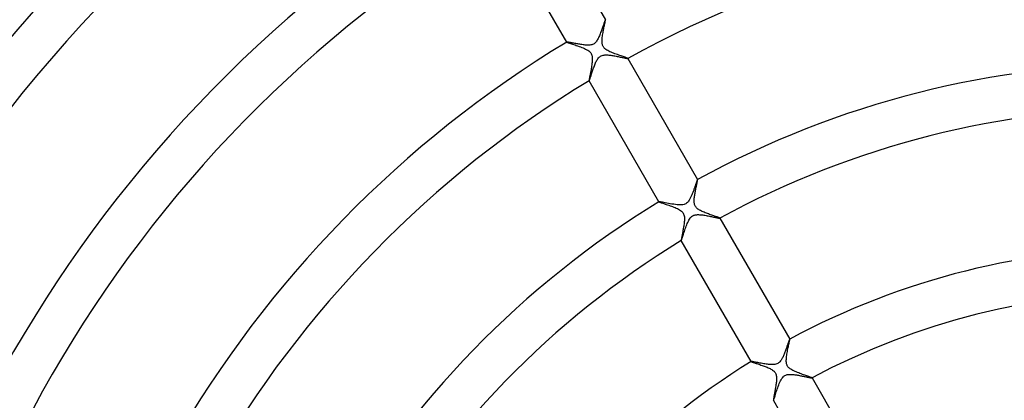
# Model space of a CAD drawing. Header units: millimetres. Extents: x -310 to 310, y -273 to 273.
# Tile 37 of 76: x -101 to -13, y 54 to 88. Entities that reach past the tile are written whole.
import ezdxf

# ---------------------------------------------------------------- set-up
doc = ezdxf.new("R2010")
doc.units = ezdxf.units.MM
doc.layers.add('HIDDEN', color=7, linetype='Continuous')
doc.layers.add('THICK', color=7, linetype='Continuous')

msp = doc.modelspace()

# ---------------------------------------------------------------- linework, layer by layer
at = {"layer": 'HIDDEN'}
for p, q in [((-48.867, 88.189), (-48.889, 88.127)), ((-48.847, 88.245), (-48.867, 88.189)), ((-48.828, 88.296), (-48.847, 88.245)), ((-48.812, 88.34), (-48.828, 88.296)), ((-48.797, 88.377), (-48.812, 88.34)), ((-48.785, 88.407), (-48.797, 88.377)), ((-48.774, 88.429), (-48.785, 88.407)), ((-48.766, 88.444), (-48.774, 88.429)), ((-48.76, 88.45), (-48.766, 88.444)), ((-48.759, 88.451), (-48.76, 88.451)), ((-48.76, 88.451), (-48.76, 88.45)), ((-48.758, 88.451), (-48.759, 88.451)), ((-48.758, 88.45), (-48.758, 88.451)), ((-48.757, 88.45), (-48.758, 88.45)), ((-48.757, 88.449), (-48.757, 88.45)), ((-49.186, 87.296), (-49.222, 87.201)), ((-49.15, 87.391), (-49.186, 87.296)), ((-49.116, 87.484), (-49.15, 87.391)), ((-49.083, 87.575), (-49.116, 87.484)), ((-49.051, 87.664), (-49.083, 87.575)), ((-49.021, 87.75), (-49.051, 87.664)), ((-48.991, 87.833), (-49.021, 87.75)), ((-48.964, 87.913), (-48.991, 87.833)), ((-48.937, 87.989), (-48.964, 87.913)), ((-48.912, 88.06), (-48.937, 87.989)), ((-48.889, 88.127), (-48.912, 88.06)), ((-52.22, 86.453), (-52.221, 86.452)), ((-52.221, 86.452), (-52.221, 86.452)), ((-52.221, 86.452), (-52.221, 86.451)), ((-52.221, 86.451), (-52.221, 86.451)), ((-52.221, 86.451), (-52.221, 86.45)), ((-52.221, 86.45), (-52.221, 86.449)), ((-52.211, 86.455), (-52.22, 86.453)), ((-52.195, 86.454), (-52.211, 86.455)), ((-52.17, 86.452), (-52.195, 86.454)), ((-52.138, 86.448), (-52.17, 86.452)), ((-52.099, 86.442), (-52.138, 86.448)), ((-52.054, 86.435), (-52.099, 86.442)), ((-52.002, 86.426), (-52.054, 86.435)), ((-51.945, 86.415), (-52.002, 86.426)), ((-51.883, 86.404), (-51.945, 86.415)), ((-49.595, 86.47), (-49.647, 86.41)), ((-49.546, 86.536), (-49.595, 86.47)), ((-49.501, 86.606), (-49.546, 86.536)), ((-49.457, 86.681), (-49.501, 86.606)), ((-49.416, 86.758), (-49.457, 86.681)), ((-49.376, 86.84), (-49.416, 86.758)), ((-49.336, 86.926), (-49.376, 86.84)), ((-49.297, 87.015), (-49.336, 86.926)), ((-49.26, 87.107), (-49.297, 87.015)), ((-49.222, 87.201), (-49.26, 87.107)), ((-51.815, 86.391), (-51.883, 86.404)), ((-51.744, 86.378), (-51.815, 86.391)), ((-51.668, 86.363), (-51.744, 86.378)), ((-51.588, 86.348), (-51.668, 86.363)), ((-51.505, 86.332), (-51.588, 86.348)), ((-51.42, 86.316), (-51.505, 86.332)), ((-51.331, 86.3), (-51.42, 86.316)), ((-51.24, 86.283), (-51.331, 86.3)), ((-51.147, 86.267), (-51.24, 86.283)), ((-51.052, 86.251), (-51.147, 86.267)), ((-50.956, 86.236), (-51.052, 86.251)), ((-50.859, 86.221), (-50.956, 86.236)), ((-50.764, 86.208), (-50.859, 86.221)), ((-50.67, 86.196), (-50.764, 86.208)), ((-50.578, 86.186), (-50.67, 86.196)), ((-50.489, 86.178), (-50.578, 86.186)), ((-50.403, 86.173), (-50.489, 86.178)), ((-50.319, 86.171), (-50.403, 86.173)), ((-50.236, 86.172), (-50.319, 86.171)), ((-50.152, 86.178), (-50.236, 86.172)), ((-50.069, 86.189), (-50.152, 86.178)), ((-49.988, 86.206), (-50.069, 86.189)), ((-49.909, 86.231), (-49.988, 86.206)), ((-49.834, 86.265), (-49.909, 86.231)), ((-49.765, 86.307), (-49.834, 86.265)), ((-49.703, 86.356), (-49.765, 86.307)), ((-49.647, 86.41), (-49.703, 86.356)), ((-49.641, 84.587), (-49.604, 84.668)), ((-49.604, 84.668), (-49.565, 84.747)), ((-49.565, 84.747), (-49.524, 84.822)), ((-49.524, 84.822), (-49.48, 84.895)), ((-49.48, 84.895), (-49.434, 84.962)), ((-49.434, 84.962), (-49.385, 85.026)), ((-49.385, 85.026), (-49.331, 85.085)), ((-49.331, 85.085), (-49.271, 85.139)), ((-49.271, 85.139), (-49.204, 85.186)), ((-49.204, 85.186), (-49.13, 85.225)), ((-49.13, 85.225), (-49.051, 85.255)), ((-49.051, 85.255), (-48.969, 85.277)), ((-48.969, 85.277), (-48.885, 85.29)), ((-48.885, 85.29), (-48.8, 85.298)), ((-48.8, 85.298), (-48.714, 85.3)), ((-48.714, 85.3), (-48.628, 85.298)), ((-48.628, 85.298), (-48.542, 85.294)), ((-48.542, 85.294), (-48.458, 85.286)), ((-48.458, 85.286), (-48.37, 85.277)), ((-48.37, 85.277), (-48.28, 85.266)), ((-48.28, 85.266), (-48.188, 85.253)), ((-48.188, 85.253), (-48.094, 85.238)), ((-48.094, 85.238), (-47.999, 85.222)), ((-47.999, 85.222), (-47.903, 85.205)), ((-47.903, 85.205), (-47.807, 85.187)), ((-47.807, 85.187), (-47.712, 85.168)), ((-47.712, 85.168), (-47.618, 85.15)), ((-47.618, 85.15), (-47.527, 85.131)), ((-47.527, 85.131), (-47.439, 85.113)), ((-47.439, 85.113), (-47.355, 85.096)), ((-47.355, 85.096), (-47.274, 85.079)), ((-47.274, 85.079), (-47.197, 85.063)), ((-47.197, 85.063), (-47.125, 85.048)), ((-47.125, 85.048), (-47.058, 85.034)), ((-47.058, 85.034), (-46.996, 85.021)), ((-46.996, 85.021), (-46.94, 85.01)), ((-46.94, 85.01), (-46.891, 85.001)), ((-46.891, 85.001), (-46.849, 84.993)), ((-46.849, 84.993), (-46.814, 84.988)), ((-46.814, 84.988), (-46.787, 84.985)), ((-46.787, 84.985), (-46.769, 84.984)), ((-46.769, 84.984), (-46.76, 84.985)), ((-46.76, 84.985), (-46.759, 84.986)), ((-46.759, 84.988), (-46.759, 84.989)), ((-46.758, 84.987), (-46.759, 84.988)), ((-46.759, 84.986), (-46.758, 84.987)), ((-46.759, 84.986), (-46.759, 84.986)), ((-46.758, 84.987), (-46.758, 84.987)), ((-49.972, 83.696), (-49.943, 83.782)), ((-49.943, 83.782), (-49.913, 83.872)), ((-49.913, 83.872), (-49.882, 83.963)), ((-49.882, 83.963), (-49.849, 84.056)), ((-49.849, 84.056), (-49.816, 84.148)), ((-49.816, 84.148), (-49.782, 84.239)), ((-49.782, 84.239), (-49.748, 84.33)), ((-49.748, 84.33), (-49.713, 84.418)), ((-49.713, 84.418), (-49.677, 84.504)), ((-49.677, 84.504), (-49.641, 84.587)), ((-50.223, 82.989), (-50.223, 82.988)), ((-50.223, 82.988), (-50.222, 82.988)), ((-50.222, 82.988), (-50.222, 82.987)), ((-50.222, 82.987), (-50.221, 82.987)), ((-50.221, 82.987), (-50.22, 82.988)), ((-50.22, 82.988), (-50.214, 82.995)), ((-50.22, 82.988), (-50.22, 82.988)), ((-50.214, 82.995), (-50.206, 83.01)), ((-50.206, 83.01), (-50.196, 83.032)), ((-50.196, 83.032), (-50.184, 83.063)), ((-50.184, 83.063), (-50.17, 83.101)), ((-50.17, 83.101), (-50.155, 83.146)), ((-50.155, 83.146), (-50.137, 83.197)), ((-50.137, 83.197), (-50.118, 83.254)), ((-50.118, 83.254), (-50.097, 83.316)), ((-50.097, 83.316), (-50.075, 83.384)), ((-50.075, 83.384), (-50.051, 83.456)), ((-50.051, 83.456), (-50.026, 83.532)), ((-50.026, 83.532), (-50, 83.612)), ((-50, 83.612), (-49.972, 83.696)), ((-40.544, 74.088), (-40.555, 74.061)), ((-40.534, 74.111), (-40.544, 74.088)), ((-40.526, 74.13), (-40.534, 74.111)), ((-40.519, 74.144), (-40.526, 74.13)), ((-40.513, 74.153), (-40.519, 74.144)), ((-40.508, 74.157), (-40.513, 74.153)), ((-40.507, 74.158), (-40.508, 74.158)), ((-40.508, 74.158), (-40.508, 74.157)), ((-40.506, 74.158), (-40.507, 74.158)), ((-40.505, 74.157), (-40.506, 74.158)), ((-40.506, 74.158), (-40.506, 74.158)), ((-40.505, 74.156), (-40.505, 74.157)), ((-40.857, 73.214), (-40.883, 73.145)), ((-40.832, 73.282), (-40.857, 73.214)), ((-40.808, 73.349), (-40.832, 73.282)), ((-40.785, 73.415), (-40.808, 73.349)), ((-40.763, 73.479), (-40.785, 73.415)), ((-40.741, 73.541), (-40.763, 73.479)), ((-40.72, 73.601), (-40.741, 73.541)), ((-40.699, 73.659), (-40.72, 73.601)), ((-40.68, 73.715), (-40.699, 73.659)), ((-40.661, 73.769), (-40.68, 73.715)), ((-40.643, 73.82), (-40.661, 73.769)), ((-40.626, 73.868), (-40.643, 73.82)), ((-40.609, 73.914), (-40.626, 73.868)), ((-40.594, 73.956), (-40.609, 73.914)), ((-40.58, 73.994), (-40.594, 73.956)), ((-40.567, 74.03), (-40.58, 73.994)), ((-40.555, 74.061), (-40.567, 74.03)), ((-41.227, 72.356), (-41.266, 72.291)), ((-41.193, 72.417), (-41.227, 72.356)), ((-41.163, 72.474), (-41.193, 72.417)), ((-41.133, 72.535), (-41.163, 72.474)), ((-41.104, 72.597), (-41.133, 72.535)), ((-41.075, 72.661), (-41.104, 72.597)), ((-41.046, 72.727), (-41.075, 72.661)), ((-41.018, 72.795), (-41.046, 72.727)), ((-40.99, 72.864), (-41.018, 72.795)), ((-40.963, 72.934), (-40.99, 72.864)), ((-40.935, 73.005), (-40.963, 72.934)), ((-40.909, 73.075), (-40.935, 73.005)), ((-40.883, 73.145), (-40.909, 73.075)), ((-43.968, 72.16), (-43.969, 72.159)), ((-43.969, 72.159), (-43.969, 72.159)), ((-43.969, 72.159), (-43.969, 72.158)), ((-43.969, 72.158), (-43.969, 72.158)), ((-43.969, 72.158), (-43.969, 72.157)), ((-43.969, 72.157), (-43.969, 72.156)), ((-43.948, 72.162), (-43.968, 72.16)), ((-43.906, 72.158), (-43.948, 72.162)), ((-43.842, 72.149), (-43.906, 72.158)), ((-43.759, 72.135), (-43.842, 72.149)), ((-43.658, 72.117), (-43.759, 72.135)), ((-43.541, 72.095), (-43.658, 72.117)), ((-43.411, 72.071), (-43.541, 72.095)), ((-43.27, 72.044), (-43.411, 72.071)), ((-43.119, 72.016), (-43.27, 72.044)), ((-42.963, 71.988), (-43.119, 72.016)), ((-42.805, 71.961), (-42.963, 71.988)), ((-42.648, 71.936), (-42.805, 71.961)), ((-42.494, 71.915), (-42.648, 71.936)), ((-42.345, 71.898), (-42.494, 71.915)), ((-42.202, 71.886), (-42.345, 71.898)), ((-42.063, 71.882), (-42.202, 71.886)), ((-41.931, 71.886), (-42.063, 71.882)), ((-41.814, 71.9), (-41.931, 71.886)), ((-41.717, 71.923), (-41.814, 71.9)), ((-41.635, 71.952), (-41.717, 71.923)), ((-41.559, 71.99), (-41.635, 71.952)), ((-41.487, 72.038), (-41.559, 71.99)), ((-41.422, 72.095), (-41.487, 72.038)), ((-41.363, 72.158), (-41.422, 72.095)), ((-41.312, 72.224), (-41.363, 72.158)), ((-41.266, 72.291), (-41.312, 72.224)), ((-41.28, 70.522), (-41.227, 70.61)), ((-41.227, 70.61), (-41.176, 70.684)), ((-41.176, 70.684), (-41.129, 70.744)), ((-41.129, 70.744), (-41.084, 70.792)), ((-41.084, 70.792), (-41.043, 70.831)), ((-41.043, 70.831), (-41.004, 70.863)), ((-41.004, 70.863), (-40.962, 70.892)), ((-40.962, 70.892), (-40.919, 70.917)), ((-40.919, 70.917), (-40.874, 70.939)), ((-40.874, 70.939), (-40.828, 70.957)), ((-40.828, 70.957), (-40.779, 70.973)), ((-40.779, 70.973), (-40.722, 70.987)), ((-40.722, 70.987), (-40.658, 70.998)), ((-40.658, 70.998), (-40.585, 71.006)), ((-40.585, 71.006), (-40.503, 71.01)), ((-40.503, 71.01), (-40.417, 71.01)), ((-40.417, 71.01), (-40.328, 71.006)), ((-40.328, 71.006), (-40.237, 70.999)), ((-40.237, 70.999), (-40.143, 70.99)), ((-40.143, 70.99), (-40.048, 70.978)), ((-40.048, 70.978), (-39.951, 70.964)), ((-39.951, 70.964), (-39.852, 70.949)), ((-39.852, 70.949), (-39.752, 70.932)), ((-39.752, 70.932), (-39.651, 70.914)), ((-39.651, 70.914), (-39.55, 70.895)), ((-39.55, 70.895), (-39.451, 70.875)), ((-39.451, 70.875), (-39.352, 70.856)), ((-39.352, 70.856), (-39.255, 70.836)), ((-39.255, 70.836), (-39.162, 70.816)), ((-39.162, 70.816), (-39.075, 70.798)), ((-39.075, 70.798), (-38.993, 70.781)), ((-38.993, 70.781), (-38.917, 70.765)), ((-38.917, 70.765), (-38.846, 70.75)), ((-38.846, 70.75), (-38.782, 70.737)), ((-38.782, 70.737), (-38.724, 70.725)), ((-38.724, 70.725), (-38.673, 70.715)), ((-38.673, 70.715), (-38.627, 70.706)), ((-38.627, 70.706), (-38.589, 70.699)), ((-38.589, 70.699), (-38.557, 70.694)), ((-38.557, 70.694), (-38.533, 70.692)), ((-38.533, 70.692), (-38.516, 70.691)), ((-38.516, 70.691), (-38.508, 70.692)), ((-38.508, 70.692), (-38.507, 70.693)), ((-38.506, 70.695), (-38.507, 70.696)), ((-38.507, 70.693), (-38.506, 70.694)), ((-38.507, 70.693), (-38.507, 70.693)), ((-38.506, 70.694), (-38.506, 70.695)), ((-38.506, 70.694), (-38.506, 70.694)), ((-41.651, 69.615), (-41.609, 69.735)), ((-41.609, 69.735), (-41.567, 69.855)), ((-41.567, 69.855), (-41.522, 69.975)), ((-41.522, 69.975), (-41.477, 70.093)), ((-41.477, 70.093), (-41.43, 70.208)), ((-41.43, 70.208), (-41.381, 70.319)), ((-41.381, 70.319), (-41.331, 70.424)), ((-41.331, 70.424), (-41.28, 70.522)), ((-41.93, 68.777), (-41.91, 68.833)), ((-41.91, 68.833), (-41.886, 68.902)), ((-41.886, 68.902), (-41.86, 68.981)), ((-41.86, 68.981), (-41.831, 69.07)), ((-41.831, 69.07), (-41.799, 69.168)), ((-41.799, 69.168), (-41.765, 69.273)), ((-41.765, 69.273), (-41.728, 69.383)), ((-41.728, 69.383), (-41.69, 69.498)), ((-41.69, 69.498), (-41.651, 69.615)), ((-41.971, 68.696), (-41.97, 68.695)), ((-41.97, 68.695), (-41.97, 68.695)), ((-41.97, 68.695), (-41.969, 68.694)), ((-41.969, 68.694), (-41.969, 68.694)), ((-41.969, 68.694), (-41.968, 68.694)), ((-41.968, 68.694), (-41.967, 68.695)), ((-41.967, 68.695), (-41.959, 68.707)), ((-41.959, 68.707), (-41.946, 68.735)), ((-41.946, 68.735), (-41.93, 68.777)), ((-32.524, 59.15), (-32.55, 59.078)), ((-32.499, 59.22), (-32.524, 59.15)), ((-32.476, 59.287), (-32.499, 59.22)), ((-32.453, 59.352), (-32.476, 59.287)), ((-32.431, 59.415), (-32.453, 59.352)), ((-32.41, 59.474), (-32.431, 59.415)), ((-32.39, 59.53), (-32.41, 59.474)), ((-32.371, 59.582), (-32.39, 59.53)), ((-32.353, 59.631), (-32.371, 59.582)), ((-32.337, 59.676), (-32.353, 59.631)), ((-32.321, 59.716), (-32.337, 59.676)), ((-32.308, 59.753), (-32.321, 59.716)), ((-32.295, 59.784), (-32.308, 59.753)), ((-32.284, 59.811), (-32.295, 59.784)), ((-32.275, 59.832), (-32.284, 59.811)), ((-32.267, 59.848), (-32.275, 59.832)), ((-32.26, 59.858), (-32.267, 59.848)), ((-32.255, 59.863), (-32.26, 59.858)), ((-32.254, 59.863), (-32.255, 59.863)), ((-32.255, 59.863), (-32.255, 59.863)), ((-32.253, 59.863), (-32.254, 59.863)), ((-32.252, 59.863), (-32.253, 59.863)), ((-32.253, 59.863), (-32.253, 59.863)), ((-32.252, 59.862), (-32.252, 59.863)), ((-32.885, 58.241), (-32.918, 58.173)), ((-32.851, 58.312), (-32.885, 58.241)), ((-32.818, 58.385), (-32.851, 58.312)), ((-32.786, 58.46), (-32.818, 58.385)), ((-32.754, 58.537), (-32.786, 58.46)), ((-32.723, 58.615), (-32.754, 58.537)), ((-32.692, 58.694), (-32.723, 58.615)), ((-32.662, 58.773), (-32.692, 58.694)), ((-32.632, 58.852), (-32.662, 58.773)), ((-32.604, 58.929), (-32.632, 58.852)), ((-32.576, 59.004), (-32.604, 58.929)), ((-32.55, 59.078), (-32.576, 59.004)), ((-35.716, 57.864), (-35.717, 57.863)), ((-35.717, 57.863), (-35.716, 57.863)), ((-35.715, 57.866), (-35.716, 57.865)), ((-35.716, 57.865), (-35.716, 57.865)), ((-35.716, 57.865), (-35.716, 57.864)), ((-35.716, 57.863), (-35.716, 57.862)), ((-35.703, 57.868), (-35.715, 57.866)), ((-35.679, 57.867), (-35.703, 57.868)), ((-35.642, 57.863), (-35.679, 57.867)), ((-35.595, 57.856), (-35.642, 57.863)), ((-35.538, 57.847), (-35.595, 57.856)), ((-35.471, 57.835), (-35.538, 57.847)), ((-35.395, 57.822), (-35.471, 57.835)), ((-35.311, 57.806), (-35.395, 57.822)), ((-35.221, 57.79), (-35.311, 57.806)), ((-35.125, 57.772), (-35.221, 57.79)), ((-35.023, 57.753), (-35.125, 57.772)), ((-34.917, 57.733), (-35.023, 57.753)), ((-34.807, 57.714), (-34.917, 57.733)), ((-34.697, 57.694), (-34.807, 57.714)), ((-34.585, 57.675), (-34.697, 57.694)), ((-34.474, 57.658), (-34.585, 57.675)), ((-34.365, 57.641), (-34.474, 57.658)), ((-34.256, 57.626), (-34.365, 57.641)), ((-34.151, 57.614), (-34.256, 57.626)), ((-34.049, 57.604), (-34.151, 57.614)), ((-33.949, 57.596), (-34.049, 57.604)), ((-33.852, 57.592), (-33.949, 57.596)), ((-33.758, 57.592), (-33.852, 57.592)), ((-33.668, 57.597), (-33.758, 57.592)), ((-33.58, 57.608), (-33.668, 57.597)), ((-33.493, 57.626), (-33.58, 57.608)), ((-33.408, 57.653), (-33.493, 57.626)), ((-33.328, 57.69), (-33.408, 57.653)), ((-33.254, 57.736), (-33.328, 57.69)), ((-33.188, 57.791), (-33.254, 57.736)), ((-33.128, 57.851), (-33.188, 57.791)), ((-33.076, 57.915), (-33.128, 57.851)), ((-33.03, 57.981), (-33.076, 57.915)), ((-32.989, 58.046), (-33.03, 57.981)), ((-32.953, 58.108), (-32.989, 58.046)), ((-32.918, 58.173), (-32.953, 58.108)), ((-32.907, 56.42), (-32.85, 56.486)), ((-32.85, 56.486), (-32.796, 56.539)), ((-32.796, 56.539), (-32.741, 56.583)), ((-32.741, 56.583), (-32.681, 56.621)), ((-32.681, 56.621), (-32.616, 56.653)), ((-32.616, 56.653), (-32.548, 56.677)), ((-32.548, 56.677), (-32.478, 56.696)), ((-32.478, 56.696), (-32.406, 56.708)), ((-32.406, 56.708), (-32.334, 56.716)), ((-32.334, 56.716), (-32.26, 56.72)), ((-32.26, 56.72), (-32.188, 56.72)), ((-32.188, 56.72), (-32.114, 56.718)), ((-32.114, 56.718), (-32.038, 56.714)), ((-32.038, 56.714), (-31.96, 56.707)), ((-31.96, 56.707), (-31.88, 56.698)), ((-31.88, 56.698), (-31.798, 56.688)), ((-31.798, 56.688), (-31.714, 56.676)), ((-31.714, 56.676), (-31.629, 56.663)), ((-31.629, 56.663), (-31.544, 56.649)), ((-31.544, 56.649), (-31.459, 56.634)), ((-31.459, 56.634), (-31.375, 56.618)), ((-31.375, 56.618), (-31.291, 56.602)), ((-31.291, 56.602), (-31.208, 56.586)), ((-31.208, 56.586), (-31.126, 56.569)), ((-31.126, 56.569), (-31.046, 56.553)), ((-31.046, 56.553), (-30.968, 56.536)), ((-30.968, 56.536), (-30.892, 56.52)), ((-30.892, 56.52), (-30.818, 56.504)), ((-30.818, 56.504), (-30.747, 56.489)), ((-30.747, 56.489), (-30.679, 56.475)), ((-30.679, 56.475), (-30.615, 56.461)), ((-30.615, 56.461), (-30.555, 56.448)), ((-30.555, 56.448), (-30.5, 56.437)), ((-30.5, 56.437), (-30.449, 56.426)), ((-33.332, 55.519), (-33.285, 55.647)), ((-33.285, 55.647), (-33.237, 55.773)), ((-33.237, 55.773), (-33.188, 55.897)), ((-33.188, 55.897), (-33.136, 56.017)), ((-33.136, 56.017), (-33.082, 56.132)), ((-33.082, 56.132), (-33.026, 56.239)), ((-33.026, 56.239), (-32.966, 56.337)), ((-32.966, 56.337), (-32.907, 56.42)), ((-30.449, 56.426), (-30.403, 56.417)), ((-30.403, 56.417), (-30.362, 56.409)), ((-30.362, 56.409), (-30.328, 56.403)), ((-30.328, 56.403), (-30.299, 56.399)), ((-30.299, 56.399), (-30.278, 56.397)), ((-30.278, 56.397), (-30.263, 56.396)), ((-30.263, 56.396), (-30.255, 56.397)), ((-30.255, 56.397), (-30.254, 56.398)), ((-30.253, 56.4), (-30.254, 56.401)), ((-30.254, 56.398), (-30.253, 56.398)), ((-30.253, 56.399), (-30.253, 56.4)), ((-30.253, 56.398), (-30.253, 56.399)), ((-30.253, 56.399), (-30.253, 56.399)), ((-33.629, 54.621), (-33.601, 54.706)), ((-33.601, 54.706), (-33.57, 54.803)), ((-33.57, 54.803), (-33.536, 54.908)), ((-33.536, 54.908), (-33.499, 55.022)), ((-33.499, 55.022), (-33.46, 55.141)), ((-33.46, 55.141), (-33.419, 55.265)), ((-33.419, 55.265), (-33.376, 55.391)), ((-33.376, 55.391), (-33.332, 55.519)), ((-33.718, 54.401), (-33.717, 54.4)), ((-33.717, 54.4), (-33.717, 54.4)), ((-33.717, 54.4), (-33.716, 54.399)), ((-33.716, 54.399), (-33.715, 54.4)), ((-33.716, 54.399), (-33.716, 54.399)), ((-33.715, 54.4), (-33.714, 54.4)), ((-33.714, 54.4), (-33.705, 54.413)), ((-33.705, 54.413), (-33.692, 54.442)), ((-33.692, 54.442), (-33.675, 54.487)), ((-33.675, 54.487), (-33.654, 54.547)), ((-33.654, 54.547), (-33.629, 54.621))]:
    msp.add_line(p, q, dxfattribs=at)
at = {"layer": 'THICK'}
for p, q in [((-55.01, 99.281), (-48.757, 88.449)), ((-52.221, 86.449), (-58.474, 97.281)), ((-48.811, 88.118), (-48.795, 88.196)), ((-48.795, 88.196), (-48.782, 88.265)), ((-48.782, 88.265), (-48.771, 88.324)), ((-48.771, 88.324), (-48.762, 88.373)), ((-48.762, 88.373), (-48.757, 88.411)), ((-48.755, 88.437), (-48.757, 88.449)), ((-48.757, 88.411), (-48.755, 88.437)), ((-48.993, 87.19), (-48.974, 87.302)), ((-48.974, 87.302), (-48.953, 87.413)), ((-48.953, 87.413), (-48.932, 87.524)), ((-48.932, 87.524), (-48.911, 87.633)), ((-48.911, 87.633), (-48.889, 87.739)), ((-48.889, 87.739), (-48.868, 87.842)), ((-48.868, 87.842), (-48.847, 87.941)), ((-48.847, 87.941), (-48.828, 88.033)), ((-48.828, 88.033), (-48.811, 88.118)), ((-52.221, 86.449), (-52.21, 86.441)), ((-52.21, 86.441), (-52.186, 86.43)), ((-52.186, 86.43), (-52.149, 86.415)), ((-52.149, 86.415), (-52.099, 86.396)), ((-49.063, 86.554), (-49.059, 86.654)), ((-49.062, 86.459), (-49.063, 86.554)), ((-49.055, 86.37), (-49.062, 86.459)), ((-49.059, 86.654), (-49.052, 86.756)), ((-49.052, 86.756), (-49.041, 86.862)), ((-49.041, 86.862), (-49.027, 86.97)), ((-49.027, 86.97), (-49.011, 87.079)), ((-49.011, 87.079), (-48.993, 87.19)), ((-52.099, 86.396), (-52.038, 86.375)), ((-52.038, 86.375), (-51.966, 86.35)), ((-51.966, 86.35), (-51.884, 86.323)), ((-51.884, 86.323), (-51.794, 86.293)), ((-51.794, 86.293), (-51.696, 86.261)), ((-51.696, 86.261), (-51.592, 86.226)), ((-51.592, 86.226), (-51.481, 86.189)), ((-51.481, 86.189), (-51.366, 86.15)), ((-51.366, 86.15), (-51.246, 86.109)), ((-51.246, 86.109), (-51.123, 86.065)), ((-51.123, 86.065), (-50.998, 86.019)), ((-50.998, 86.019), (-50.875, 85.972)), ((-50.875, 85.972), (-50.755, 85.923)), ((-50.755, 85.923), (-50.64, 85.873)), ((-50.64, 85.873), (-50.531, 85.821)), ((-50.531, 85.821), (-50.429, 85.768)), ((-50.429, 85.768), (-50.337, 85.713)), ((-50.337, 85.713), (-50.26, 85.66)), ((-50.26, 85.66), (-50.198, 85.611)), ((-50.198, 85.611), (-50.149, 85.565)), ((-50.149, 85.565), (-50.111, 85.523)), ((-49.044, 86.293), (-49.055, 86.37)), ((-49.03, 86.225), (-49.044, 86.293)), ((-49.012, 86.166), (-49.03, 86.225)), ((-48.992, 86.113), (-49.012, 86.166)), ((-48.967, 86.063), (-48.992, 86.113)), ((-48.939, 86.016), (-48.967, 86.063)), ((-48.907, 85.971), (-48.939, 86.016)), ((-48.871, 85.929), (-48.907, 85.971)), ((-48.829, 85.885), (-48.871, 85.929)), ((-48.776, 85.839), (-48.829, 85.885)), ((-48.713, 85.791), (-48.776, 85.839)), ((-48.636, 85.74), (-48.713, 85.791)), ((-48.548, 85.688), (-48.636, 85.74)), ((-48.452, 85.639), (-48.548, 85.688)), ((-48.351, 85.59), (-48.452, 85.639)), ((-48.245, 85.543), (-48.351, 85.59)), ((-48.135, 85.498), (-48.245, 85.543)), ((-50.111, 85.523), (-50.079, 85.482)), ((-50.079, 85.482), (-50.05, 85.439)), ((-50.05, 85.439), (-50.024, 85.394)), ((-50.024, 85.394), (-50.002, 85.346)), ((-50.002, 85.346), (-49.983, 85.296)), ((-49.983, 85.296), (-49.967, 85.24)), ((-49.967, 85.24), (-49.953, 85.175)), ((-49.953, 85.175), (-49.942, 85.101)), ((-49.943, 84.73), (-49.952, 84.627)), ((-49.937, 84.829), (-49.943, 84.73)), ((-49.942, 85.101), (-49.936, 85.016)), ((-49.934, 84.925), (-49.937, 84.829)), ((-49.936, 85.016), (-49.934, 84.925)), ((-48.023, 85.453), (-48.135, 85.498)), ((-47.91, 85.41), (-48.023, 85.453)), ((-47.797, 85.368), (-47.91, 85.41)), ((-47.684, 85.327), (-47.797, 85.368)), ((-47.573, 85.288), (-47.684, 85.327)), ((-47.465, 85.25), (-47.573, 85.288)), ((-47.36, 85.213), (-47.465, 85.25)), ((-47.26, 85.179), (-47.36, 85.213)), ((-47.167, 85.146), (-47.26, 85.179)), ((-47.081, 85.116), (-47.167, 85.146)), ((-47.003, 85.088), (-47.081, 85.116)), ((-46.934, 85.064), (-47.003, 85.088)), ((-46.875, 85.042), (-46.934, 85.064)), ((-46.828, 85.023), (-46.875, 85.042)), ((-46.792, 85.008), (-46.828, 85.023)), ((-46.769, 84.997), (-46.792, 85.008)), ((-46.759, 84.989), (-46.769, 84.997)), ((-46.759, 84.989), (-40.505, 74.156)), ((-50.088, 83.77), (-50.108, 83.667)), ((-50.069, 83.875), (-50.088, 83.77)), ((-50.049, 83.982), (-50.069, 83.875)), ((-50.03, 84.09), (-50.049, 83.982)), ((-50.012, 84.199), (-50.03, 84.09)), ((-49.994, 84.308), (-50.012, 84.199)), ((-49.978, 84.416), (-49.994, 84.308)), ((-49.964, 84.523), (-49.978, 84.416)), ((-49.952, 84.627), (-49.964, 84.523)), ((-50.223, 83.025), (-50.225, 83.001)), ((-50.225, 83.001), (-50.223, 82.989)), ((-50.219, 83.061), (-50.223, 83.025)), ((-43.969, 72.156), (-50.223, 82.989)), ((-50.212, 83.107), (-50.219, 83.061)), ((-50.203, 83.164), (-50.212, 83.107)), ((-50.191, 83.23), (-50.203, 83.164)), ((-50.177, 83.305), (-50.191, 83.23)), ((-50.162, 83.386), (-50.177, 83.305)), ((-50.145, 83.474), (-50.162, 83.386)), ((-50.127, 83.569), (-50.145, 83.474)), ((-50.108, 83.667), (-50.127, 83.569)), ((-40.517, 74.043), (-40.511, 74.08)), ((-40.511, 74.08), (-40.506, 74.11)), ((-40.506, 74.11), (-40.504, 74.133)), ((-40.503, 74.148), (-40.505, 74.156)), ((-40.504, 74.133), (-40.503, 74.148)), ((-40.703, 73.12), (-40.685, 73.211)), ((-40.685, 73.211), (-40.668, 73.3)), ((-40.668, 73.3), (-40.65, 73.387)), ((-40.65, 73.387), (-40.633, 73.471)), ((-40.633, 73.471), (-40.616, 73.552)), ((-40.616, 73.552), (-40.6, 73.629)), ((-40.6, 73.629), (-40.585, 73.702)), ((-40.585, 73.702), (-40.571, 73.771)), ((-40.571, 73.771), (-40.557, 73.836)), ((-40.557, 73.836), (-40.545, 73.896)), ((-40.545, 73.896), (-40.534, 73.951)), ((-40.534, 73.951), (-40.525, 74)), ((-40.525, 74), (-40.517, 74.043)), ((-40.813, 72.248), (-40.81, 72.33)), ((-40.81, 72.33), (-40.806, 72.411)), ((-40.806, 72.411), (-40.799, 72.493)), ((-40.799, 72.493), (-40.789, 72.579)), ((-40.789, 72.579), (-40.778, 72.666)), ((-40.778, 72.666), (-40.766, 72.755)), ((-40.766, 72.755), (-40.751, 72.845)), ((-40.751, 72.845), (-40.736, 72.937)), ((-40.736, 72.937), (-40.72, 73.028)), ((-40.72, 73.028), (-40.703, 73.12)), ((-43.969, 72.156), (-43.958, 72.148)), ((-43.958, 72.148), (-43.932, 72.136)), ((-43.932, 72.136), (-43.892, 72.12)), ((-43.892, 72.12), (-43.84, 72.101)), ((-43.84, 72.101), (-43.775, 72.079)), ((-43.775, 72.079), (-43.7, 72.053)), ((-43.7, 72.053), (-43.615, 72.025)), ((-43.615, 72.025), (-43.522, 71.994)), ((-43.522, 71.994), (-43.422, 71.961)), ((-43.422, 71.961), (-43.315, 71.926)), ((-43.315, 71.926), (-43.203, 71.889)), ((-43.203, 71.889), (-43.088, 71.85)), ((-43.088, 71.85), (-42.972, 71.809)), ((-42.972, 71.809), (-42.855, 71.768)), ((-42.855, 71.768), (-42.74, 71.726)), ((-42.74, 71.726), (-42.627, 71.682)), ((-42.627, 71.682), (-42.518, 71.638)), ((-42.518, 71.638), (-42.413, 71.593)), ((-42.413, 71.593), (-42.313, 71.547)), ((-42.313, 71.547), (-42.216, 71.498)), ((-42.216, 71.498), (-42.124, 71.446)), ((-42.124, 71.446), (-42.037, 71.39)), ((-40.811, 72.164), (-40.813, 72.248)), ((-40.805, 72.08), (-40.811, 72.164)), ((-40.793, 71.998), (-40.805, 72.08)), ((-40.776, 71.921), (-40.793, 71.998)), ((-40.753, 71.851), (-40.776, 71.921)), ((-40.724, 71.786), (-40.753, 71.851)), ((-40.689, 71.726), (-40.724, 71.786)), ((-40.646, 71.668), (-40.689, 71.726)), ((-40.596, 71.612), (-40.646, 71.668)), ((-40.537, 71.558), (-40.596, 71.612)), ((-40.47, 71.506), (-40.537, 71.558)), ((-40.399, 71.458), (-40.47, 71.506)), ((-40.323, 71.413), (-40.399, 71.458)), ((-42.037, 71.39), (-41.959, 71.33)), ((-41.959, 71.33), (-41.892, 71.268)), ((-41.892, 71.268), (-41.837, 71.204)), ((-41.837, 71.204), (-41.792, 71.137)), ((-41.792, 71.137), (-41.756, 71.067)), ((-41.756, 71.067), (-41.728, 70.99)), ((-41.728, 70.99), (-41.707, 70.907)), ((-41.707, 70.907), (-41.693, 70.818)), ((-41.693, 70.818), (-41.686, 70.728)), ((-41.686, 70.551), (-41.691, 70.463)), ((-41.686, 70.728), (-41.684, 70.639)), ((-41.684, 70.639), (-41.686, 70.551)), ((-40.245, 71.371), (-40.323, 71.413)), ((-40.165, 71.331), (-40.245, 71.371)), ((-40.083, 71.292), (-40.165, 71.331)), ((-39.997, 71.254), (-40.083, 71.292)), ((-39.908, 71.217), (-39.997, 71.254)), ((-39.816, 71.18), (-39.908, 71.217)), ((-39.722, 71.143), (-39.816, 71.18)), ((-39.627, 71.107), (-39.722, 71.143)), ((-39.531, 71.072), (-39.627, 71.107)), ((-39.435, 71.037), (-39.531, 71.072)), ((-39.339, 71.003), (-39.435, 71.037)), ((-39.245, 70.969), (-39.339, 71.003)), ((-39.153, 70.937), (-39.245, 70.969)), ((-39.065, 70.906), (-39.153, 70.937)), ((-38.981, 70.877), (-39.065, 70.906)), ((-38.902, 70.849), (-38.981, 70.877)), ((-38.829, 70.823), (-38.902, 70.849)), ((-38.761, 70.799), (-38.829, 70.823)), ((-38.699, 70.777), (-38.761, 70.799)), ((-38.645, 70.757), (-38.699, 70.777)), ((-38.599, 70.74), (-38.645, 70.757)), ((-38.562, 70.725), (-38.599, 70.74)), ((-38.533, 70.712), (-38.562, 70.725)), ((-38.515, 70.702), (-38.533, 70.712)), ((-38.507, 70.696), (-38.515, 70.702)), ((-38.507, 70.696), (-32.252, 59.862)), ((-41.8, 69.68), (-41.818, 69.582)), ((-41.783, 69.78), (-41.8, 69.68)), ((-41.766, 69.881), (-41.783, 69.78)), ((-41.749, 69.982), (-41.766, 69.881)), ((-41.734, 70.082), (-41.749, 69.982)), ((-41.72, 70.181), (-41.734, 70.082)), ((-41.708, 70.277), (-41.72, 70.181)), ((-41.698, 70.372), (-41.708, 70.277)), ((-41.691, 70.463), (-41.698, 70.372)), ((-41.965, 68.785), (-41.969, 68.75)), ((-41.958, 68.828), (-41.965, 68.785)), ((-41.95, 68.879), (-41.958, 68.828)), ((-41.939, 68.936), (-41.95, 68.879)), ((-41.928, 68.999), (-41.939, 68.936)), ((-41.915, 69.069), (-41.928, 68.999)), ((-41.901, 69.143), (-41.915, 69.069)), ((-41.886, 69.223), (-41.901, 69.143)), ((-41.87, 69.307), (-41.886, 69.223)), ((-41.853, 69.395), (-41.87, 69.307)), ((-41.836, 69.487), (-41.853, 69.395)), ((-41.818, 69.582), (-41.836, 69.487)), ((-41.972, 68.723), (-41.973, 68.705)), ((-41.973, 68.705), (-41.971, 68.696)), ((-41.969, 68.75), (-41.972, 68.723)), ((-35.716, 57.862), (-41.971, 68.696)), ((-32.417, 59.003), (-32.395, 59.114)), ((-32.395, 59.114), (-32.372, 59.222)), ((-32.372, 59.222), (-32.351, 59.325)), ((-32.351, 59.325), (-32.33, 59.422)), ((-32.33, 59.422), (-32.311, 59.512)), ((-32.311, 59.512), (-32.294, 59.594)), ((-32.294, 59.594), (-32.28, 59.667)), ((-32.28, 59.667), (-32.267, 59.73)), ((-32.267, 59.73), (-32.258, 59.782)), ((-32.258, 59.782), (-32.253, 59.822)), ((-32.253, 59.822), (-32.25, 59.849)), ((-32.25, 59.849), (-32.252, 59.862)), ((-32.557, 58.088), (-32.549, 58.197)), ((-32.549, 58.197), (-32.536, 58.309)), ((-32.536, 58.309), (-32.521, 58.423)), ((-32.521, 58.423), (-32.503, 58.54)), ((-32.503, 58.54), (-32.483, 58.656)), ((-32.483, 58.656), (-32.462, 58.773)), ((-32.462, 58.773), (-32.44, 58.889)), ((-32.44, 58.889), (-32.417, 59.003)), ((-35.716, 57.862), (-35.709, 57.856)), ((-35.709, 57.856), (-35.692, 57.847)), ((-35.692, 57.847), (-35.666, 57.836)), ((-35.666, 57.836), (-35.632, 57.823)), ((-35.632, 57.823), (-35.589, 57.808)), ((-35.589, 57.808), (-35.539, 57.79)), ((-35.539, 57.79), (-35.482, 57.771)), ((-35.482, 57.771), (-35.418, 57.75)), ((-35.418, 57.75), (-35.348, 57.727)), ((-35.348, 57.727), (-35.272, 57.702)), ((-35.272, 57.702), (-35.191, 57.676)), ((-35.191, 57.676), (-35.106, 57.648)), ((-35.106, 57.648), (-35.017, 57.618)), ((-35.017, 57.618), (-34.925, 57.588)), ((-34.925, 57.588), (-34.83, 57.556)), ((-34.83, 57.556), (-34.735, 57.523)), ((-34.735, 57.523), (-34.639, 57.489)), ((-34.639, 57.489), (-34.544, 57.455)), ((-34.544, 57.455), (-34.45, 57.42)), ((-34.45, 57.42), (-34.357, 57.384)), ((-34.357, 57.384), (-34.267, 57.348)), ((-34.267, 57.348), (-34.18, 57.31)), ((-32.562, 57.984), (-32.557, 58.088)), ((-32.561, 57.884), (-32.562, 57.984)), ((-32.555, 57.794), (-32.561, 57.884)), ((-32.545, 57.716), (-32.555, 57.794)), ((-32.531, 57.65), (-32.545, 57.716)), ((-32.514, 57.594), (-32.531, 57.65)), ((-32.495, 57.543), (-32.514, 57.594)), ((-32.472, 57.494), (-32.495, 57.543)), ((-32.446, 57.448), (-32.472, 57.494)), ((-32.416, 57.403), (-32.446, 57.448)), ((-32.381, 57.36), (-32.416, 57.403)), ((-32.34, 57.316), (-32.381, 57.36)), ((-32.289, 57.27), (-32.34, 57.316)), ((-34.18, 57.31), (-34.096, 57.273)), ((-34.096, 57.273), (-34.015, 57.233)), ((-34.015, 57.233), (-33.935, 57.192)), ((-33.935, 57.192), (-33.859, 57.147)), ((-33.859, 57.147), (-33.786, 57.099)), ((-33.786, 57.099), (-33.718, 57.048)), ((-33.718, 57.048), (-33.658, 56.994)), ((-33.658, 56.994), (-33.607, 56.939)), ((-33.607, 56.939), (-33.563, 56.882)), ((-33.563, 56.882), (-33.528, 56.822)), ((-33.528, 56.822), (-33.498, 56.758)), ((-33.498, 56.758), (-33.474, 56.688)), ((-33.474, 56.688), (-33.456, 56.613)), ((-33.456, 56.613), (-33.443, 56.533)), ((-33.443, 56.533), (-33.436, 56.451)), ((-33.436, 56.451), (-33.433, 56.369)), ((-32.228, 57.222), (-32.289, 57.27)), ((-32.156, 57.173), (-32.228, 57.222)), ((-32.072, 57.122), (-32.156, 57.173)), ((-31.981, 57.073), (-32.072, 57.122)), ((-31.884, 57.026), (-31.981, 57.073)), ((-31.782, 56.979), (-31.884, 57.026)), ((-31.676, 56.933), (-31.782, 56.979)), ((-31.566, 56.889), (-31.676, 56.933)), ((-31.454, 56.845), (-31.566, 56.889)), ((-31.341, 56.803), (-31.454, 56.845)), ((-31.228, 56.761), (-31.341, 56.803)), ((-31.118, 56.721), (-31.228, 56.761)), ((-31.011, 56.683), (-31.118, 56.721)), ((-30.908, 56.646), (-31.011, 56.683)), ((-30.809, 56.612), (-30.908, 56.646)), ((-30.717, 56.579), (-30.809, 56.612)), ((-30.63, 56.549), (-30.717, 56.579)), ((-30.55, 56.521), (-30.63, 56.549)), ((-30.478, 56.495), (-30.55, 56.521)), ((-30.415, 56.471), (-30.478, 56.495)), ((-30.361, 56.451), (-30.415, 56.471)), ((-30.317, 56.433), (-30.361, 56.451)), ((-30.284, 56.419), (-30.317, 56.433)), ((-33.515, 55.588), (-33.53, 55.495)), ((-33.5, 55.682), (-33.515, 55.588)), ((-33.485, 55.774), (-33.5, 55.682)), ((-33.473, 55.865), (-33.485, 55.774)), ((-33.461, 55.954), (-33.473, 55.865)), ((-33.451, 56.042), (-33.461, 55.954)), ((-33.444, 56.126), (-33.451, 56.042)), ((-33.438, 56.208), (-33.444, 56.126)), ((-33.434, 56.288), (-33.438, 56.208)), ((-33.433, 56.369), (-33.434, 56.288)), ((-30.263, 56.408), (-30.284, 56.419)), ((-30.254, 56.401), (-30.263, 56.408)), ((-30.254, 56.401), (-23.997, 45.564)), ((-33.679, 54.684), (-33.69, 54.625)), ((-33.667, 54.748), (-33.679, 54.684)), ((-33.655, 54.817), (-33.667, 54.748)), ((-33.641, 54.89), (-33.655, 54.817)), ((-33.626, 54.968), (-33.641, 54.89)), ((-33.611, 55.048), (-33.626, 54.968)), ((-33.595, 55.133), (-33.611, 55.048)), ((-33.579, 55.22), (-33.595, 55.133)), ((-33.563, 55.31), (-33.579, 55.22)), ((-33.547, 55.402), (-33.563, 55.31)), ((-33.53, 55.495), (-33.547, 55.402)), ((-33.717, 54.452), (-33.719, 54.427)), ((-33.719, 54.427), (-33.719, 54.41)), ((-33.719, 54.41), (-33.718, 54.401)), ((-27.461, 43.564), (-33.718, 54.401)), ((-33.712, 54.485), (-33.717, 54.452)), ((-33.706, 54.525), (-33.712, 54.485)), ((-33.699, 54.572), (-33.706, 54.525)), ((-33.69, 54.625), (-33.699, 54.572))]:
    msp.add_line(p, q, dxfattribs=at)
for radius, start, end in [(196.75, 120.56539, 179.43463), (195.5, 120.58613, 179.41383), (191.5, 120.5871, 179.41291), (190.25, 120.60234, 179.39767), (186.25, 120.60865, 179.39137), (185, 120.61942, 179.3806), (181, 120.62996, 179.37), (179.75, 120.63752, 179.36249), (175.75, 120.65116, 179.34885), (174.5, 120.65672, 179.3433), (170.5, 120.67207, 179.32788), (169.25, 120.67706, 179.32296), (165.25, 120.69344, 179.30651), (165, 120.69453, 179.30548), (161, 120.71178, 179.28823), (150.5, 120.76146, 179.23856), (146.5, 120.7822, 179.21776), (134, 120.85519, 179.14482), (130, 120.88149, 179.11847), (117.5, 120.97528, 179.02473), (113.5, 121.00966, 178.99035), (97, 61.18146, 118.81856), (101, 121.13462, 178.86533), (84.5, 61.35622, 118.64375), (97, 121.18143, 178.81858), (80.5, 61.42365, 118.57637), (84.5, 121.35624, 178.64377), (80.5, 121.42362, 178.57633), (68, 61.68544, 118.31458), (64, 61.79081, 118.20921), (68, 121.68541, 178.31461)]:
    msp.add_arc((0, 0), radius, start, end, dxfattribs=at)

doc.saveas('drawing.dxf')
